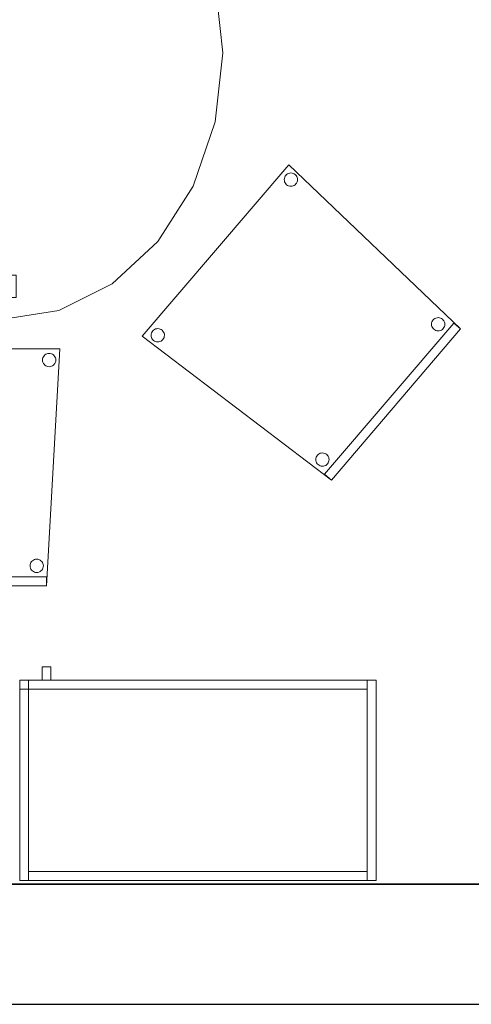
# Model space of a CAD drawing. Header units: metres. Extents: x 397.7 to 427.5, y 12.7 to 28.4.
# Tile 20 of 135: x 409.2 to 410.2, y 12.8 to 15.1. Entities that reach past the tile are written whole.
import ezdxf

# ---------------------------------------------------------------- set-up
doc = ezdxf.new("R2010")
doc.units = ezdxf.units.M
doc.layers.add('01_SUELOS', color=7, linetype='Continuous', lineweight=25, true_color=0x007f00)
for name, color, linetype, lineweight in [('02_MOBILIARIO', 7, 'Continuous', 18), ('A-DETL-____-MBND', 7, 'Continuous', 18), ('A-WALL-____-MCUT', 7, 'Continuous', 25), ('A-WALL-____-OTLN', 7, 'Continuous', 25), ('Mobiliario', 7, 'Continuous', 18)]:
    doc.layers.add(name, color=color, linetype=linetype, lineweight=lineweight)

# ---------------------------------------------------------------- blocks, each defined once
blk = doc.blocks.new('Family - Taula 200X120_P3-156305-06_PCI_P3')
at = {"layer": 'A-DETL-____-MBND', "color": 253, "true_color": 0xaaaaaa}
for p, q in [((0.368, 1.1795), (0.4965, 1.1999)), ((0.4965, 1.1999), (0.368, 1.1795)), ((0.4965, 1.1999), (1.4896, 1.1999)), ((1.4896, 1.1999), (0.4965, 1.1999)), ((1.4896, 1.1999), (1.6181, 1.1795)), ((1.6181, 1.1795), (1.4896, 1.1999)), ((0.2483, 1.1195), (0.368, 1.1795)), ((0.368, 1.1795), (0.2483, 1.1195)), ((1.6181, 1.1795), (1.7378, 1.1195)), ((1.7378, 1.1195), (1.6181, 1.1795)), ((0.4551, 1.0978), (0.4551, 1.1478)), ((0.4551, 1.1478), (0.4965, 1.1478)), ((0.4965, 1.1478), (0.4551, 1.1478)), ((0.4551, 1.1478), (0.4551, 1.0978)), ((0.4965, 1.1478), (0.4965, 1.0978)), ((0.4965, 1.0978), (0.4965, 1.1478)), ((1.4813, 1.0978), (1.4813, 1.1478)), ((1.4813, 1.1478), (1.5227, 1.1478)), ((1.5227, 1.1478), (1.4813, 1.1478)), ((1.4813, 1.1478), (1.4813, 1.0978)), ((1.5227, 1.1478), (1.5227, 1.0978)), ((1.5227, 1.0978), (1.5227, 1.1478)), ((0.1454, 1.0242), (0.2483, 1.1195)), ((0.2483, 1.1195), (0.1454, 1.0242)), ((1.7378, 1.1195), (1.8407, 1.0242)), ((1.8407, 1.0242), (1.7378, 1.1195)), ((0.4965, 1.0978), (0.4551, 1.0978)), ((0.4551, 1.0978), (0.4965, 1.0978)), ((1.5227, 1.0978), (1.4813, 1.0978)), ((1.4813, 1.0978), (1.5227, 1.0978)), ((0.0665, 0.8999), (0.1454, 1.0242)), ((0.1454, 1.0242), (0.0665, 0.8999)), ((1.8407, 1.0242), (1.9196, 0.8999)), ((1.9196, 0.8999), (1.8407, 1.0242)), ((0.0169, 0.7552), (0.0665, 0.8999)), ((0.0665, 0.8999), (0.0169, 0.7552)), ((1.9196, 0.8999), (1.9692, 0.7552)), ((1.9692, 0.7552), (1.9196, 0.8999)), ((0, 0.5999), (0.0169, 0.7552)), ((0.0169, 0.7552), (0, 0.5999)), ((1.9692, 0.7552), (1.9861, 0.5999)), ((1.9861, 0.5999), (1.9692, 0.7552)), ((0.0169, 0.4447), (0, 0.5999)), ((0, 0.5999), (0.0169, 0.4447)), ((1.9861, 0.5999), (1.9692, 0.4447)), ((1.9692, 0.4447), (1.9861, 0.5999)), ((0.0665, 0.3), (0.0169, 0.4447)), ((0.0169, 0.4447), (0.0665, 0.3)), ((1.9692, 0.4447), (1.9196, 0.3)), ((1.9196, 0.3), (1.9692, 0.4447)), ((0.1454, 0.1757), (0.0665, 0.3)), ((0.0665, 0.3), (0.1454, 0.1757)), ((1.9196, 0.3), (1.8407, 0.1757)), ((1.8407, 0.1757), (1.9196, 0.3)), ((0.2483, 0.0804), (0.1454, 0.1757)), ((0.1454, 0.1757), (0.2483, 0.0804)), ((1.8407, 0.1757), (1.7378, 0.0804)), ((1.7378, 0.0804), (1.8407, 0.1757)), ((0.4551, 0.05), (0.4551, 0.1)), ((0.4551, 0.1), (0.4965, 0.1)), ((0.4965, 0.1), (0.4551, 0.1)), ((0.4551, 0.1), (0.4551, 0.05)), ((0.4965, 0.1), (0.4965, 0.05)), ((0.4965, 0.05), (0.4965, 0.1)), ((1.4813, 0.05), (1.4813, 0.1)), ((1.4813, 0.1), (1.5227, 0.1)), ((1.5227, 0.1), (1.4813, 0.1)), ((1.4813, 0.1), (1.4813, 0.05)), ((1.5227, 0.1), (1.5227, 0.05)), ((1.5227, 0.05), (1.5227, 0.1)), ((0.368, 0.0204), (0.2483, 0.0804)), ((0.2483, 0.0804), (0.368, 0.0204)), ((1.7378, 0.0804), (1.6181, 0.0204)), ((1.6181, 0.0204), (1.7378, 0.0804)), ((0.4965, 0.05), (0.4551, 0.05)), ((0.4551, 0.05), (0.4965, 0.05)), ((1.5227, 0.05), (1.4813, 0.05)), ((1.4813, 0.05), (1.5227, 0.05)), ((0.4965, 0), (0.368, 0.0204)), ((0.368, 0.0204), (0.4965, 0)), ((1.4896, 0), (0.4965, 0)), ((0.4965, 0), (1.4896, 0)), ((1.6181, 0.0204), (1.4896, 0)), ((1.4896, 0), (1.6181, 0.0204))]:
    blk.add_line(p, q, dxfattribs=at)
blk = doc.blocks.new('Family - Paviment P3-156431-06_PCI_P3')
at = {"layer": '01_SUELOS', "color": 9, "true_color": 0xaad4aa}
for p, q in [((0, 0), (25.4182, 0)), ((25.4182, 0), (0, 0))]:
    blk.add_line(p, q, dxfattribs=at)
blk = doc.blocks.new('Family - Cadira confident_P3-156468-06_PCI_P3')
at = {"layer": 'A-DETL-____-MBND', "color": 253, "true_color": 0xaaaaaa}
for p, q in [((0, 0.3232), (0.329, 0.7083)), ((0.329, 0.7083), (0, 0.3232)), ((0.329, 0.7083), (0.7145, 0.3395)), ((0.7145, 0.3395), (0.329, 0.7083)), ((0.3223, 0.6847), (0.3241, 0.6866)), ((0.3241, 0.6866), (0.3223, 0.6847)), ((0.3241, 0.6866), (0.3263, 0.688)), ((0.3263, 0.688), (0.3241, 0.6866)), ((0.3263, 0.688), (0.3287, 0.6891)), ((0.3287, 0.6891), (0.3263, 0.688)), ((0.3287, 0.6891), (0.3312, 0.6898)), ((0.3312, 0.6898), (0.3287, 0.6891)), ((0.3312, 0.6898), (0.3338, 0.69)), ((0.3338, 0.69), (0.3312, 0.6898)), ((0.3338, 0.69), (0.3364, 0.6897)), ((0.3364, 0.6897), (0.3338, 0.69)), ((0.3364, 0.6897), (0.3389, 0.689)), ((0.3389, 0.689), (0.3364, 0.6897)), ((0.3389, 0.689), (0.3412, 0.6879)), ((0.3412, 0.6879), (0.3389, 0.689)), ((0.3412, 0.6879), (0.3434, 0.6864)), ((0.3434, 0.6864), (0.3412, 0.6879)), ((0.3434, 0.6864), (0.3452, 0.6845)), ((0.3452, 0.6845), (0.3434, 0.6864)), ((0.3187, 0.6752), (0.319, 0.6778)), ((0.319, 0.6778), (0.3187, 0.6752)), ((0.3189, 0.6726), (0.3187, 0.6752)), ((0.3187, 0.6752), (0.3189, 0.6726)), ((0.3196, 0.67), (0.3189, 0.6726)), ((0.3189, 0.6726), (0.3196, 0.67)), ((0.319, 0.6778), (0.3197, 0.6803)), ((0.3197, 0.6803), (0.319, 0.6778)), ((0.3206, 0.6677), (0.3196, 0.67)), ((0.3196, 0.67), (0.3206, 0.6677)), ((0.3197, 0.6803), (0.3208, 0.6826)), ((0.3208, 0.6826), (0.3197, 0.6803)), ((0.3221, 0.6655), (0.3206, 0.6677)), ((0.3206, 0.6677), (0.3221, 0.6655)), ((0.3208, 0.6826), (0.3223, 0.6847)), ((0.3223, 0.6847), (0.3208, 0.6826)), ((0.3239, 0.6637), (0.3221, 0.6655)), ((0.3221, 0.6655), (0.3239, 0.6637)), ((0.345, 0.6653), (0.3431, 0.6635)), ((0.3431, 0.6635), (0.345, 0.6653)), ((0.3465, 0.6674), (0.345, 0.6653)), ((0.345, 0.6653), (0.3465, 0.6674)), ((0.3452, 0.6845), (0.3466, 0.6824)), ((0.3466, 0.6824), (0.3452, 0.6845)), ((0.3476, 0.6698), (0.3465, 0.6674)), ((0.3465, 0.6674), (0.3476, 0.6698)), ((0.3466, 0.6824), (0.3477, 0.68)), ((0.3477, 0.68), (0.3466, 0.6824)), ((0.3483, 0.6723), (0.3476, 0.6698)), ((0.3476, 0.6698), (0.3483, 0.6723)), ((0.3477, 0.68), (0.3484, 0.6775)), ((0.3484, 0.6775), (0.3477, 0.68)), ((0.3486, 0.6749), (0.3483, 0.6723)), ((0.3483, 0.6723), (0.3486, 0.6749)), ((0.3484, 0.6775), (0.3486, 0.6749)), ((0.3486, 0.6749), (0.3484, 0.6775)), ((0.326, 0.6622), (0.3239, 0.6637)), ((0.3239, 0.6637), (0.326, 0.6622)), ((0.3284, 0.661), (0.326, 0.6622)), ((0.326, 0.6622), (0.3284, 0.661)), ((0.3309, 0.6603), (0.3284, 0.661)), ((0.3284, 0.661), (0.3309, 0.6603)), ((0.3335, 0.6601), (0.3309, 0.6603)), ((0.3309, 0.6603), (0.3335, 0.6601)), ((0.3361, 0.6603), (0.3335, 0.6601)), ((0.3335, 0.6601), (0.3361, 0.6603)), ((0.3386, 0.6609), (0.3361, 0.6603)), ((0.3361, 0.6603), (0.3386, 0.6609)), ((0.341, 0.662), (0.3386, 0.6609)), ((0.3386, 0.6609), (0.341, 0.662)), ((0.3431, 0.6635), (0.341, 0.662)), ((0.341, 0.662), (0.3431, 0.6635)), ((0.6495, 0.3528), (0.6502, 0.3553)), ((0.6502, 0.3553), (0.6495, 0.3528)), ((0.6502, 0.3553), (0.6513, 0.3576)), ((0.6513, 0.3576), (0.6502, 0.3553)), ((0.6513, 0.3576), (0.6528, 0.3597)), ((0.6528, 0.3597), (0.6513, 0.3576)), ((0.6528, 0.3597), (0.6547, 0.3616)), ((0.6547, 0.3616), (0.6528, 0.3597)), ((0.6547, 0.3616), (0.6568, 0.363)), ((0.6568, 0.363), (0.6547, 0.3616)), ((0.6568, 0.363), (0.6592, 0.3641)), ((0.6592, 0.3641), (0.6568, 0.363)), ((0.6592, 0.3641), (0.6617, 0.3648)), ((0.6617, 0.3648), (0.6592, 0.3641)), ((0.6617, 0.3648), (0.6643, 0.365)), ((0.6643, 0.365), (0.6617, 0.3648)), ((0.6643, 0.365), (0.6669, 0.3647)), ((0.6669, 0.3647), (0.6643, 0.365)), ((0.6669, 0.3647), (0.6694, 0.364)), ((0.6694, 0.364), (0.6669, 0.3647)), ((0.6694, 0.364), (0.6718, 0.3629)), ((0.6718, 0.3629), (0.6694, 0.364)), ((0.6718, 0.3629), (0.6739, 0.3614)), ((0.6739, 0.3614), (0.6718, 0.3629)), ((0.6739, 0.3614), (0.6757, 0.3595)), ((0.6757, 0.3595), (0.6739, 0.3614)), ((0.6757, 0.3595), (0.6772, 0.3574)), ((0.6772, 0.3574), (0.6757, 0.3595)), ((0.6772, 0.3574), (0.6783, 0.355)), ((0.6783, 0.355), (0.6772, 0.3574)), ((0.6783, 0.355), (0.6789, 0.3525)), ((0.6789, 0.3525), (0.6783, 0.355)), ((0.0208, 0.3305), (0.022, 0.3329)), ((0.022, 0.3329), (0.0208, 0.3305)), ((0.022, 0.3329), (0.0235, 0.335)), ((0.0235, 0.335), (0.022, 0.3329)), ((0.0235, 0.335), (0.0253, 0.3368)), ((0.0253, 0.3368), (0.0235, 0.335)), ((0.0253, 0.3368), (0.0275, 0.3383)), ((0.0275, 0.3383), (0.0253, 0.3368)), ((0.0275, 0.3383), (0.0298, 0.3394)), ((0.0298, 0.3394), (0.0275, 0.3383)), ((0.0298, 0.3394), (0.0324, 0.34)), ((0.0324, 0.34), (0.0298, 0.3394)), ((0.0324, 0.34), (0.035, 0.3402)), ((0.035, 0.3402), (0.0324, 0.34)), ((0.035, 0.3402), (0.0376, 0.34)), ((0.0376, 0.34), (0.035, 0.3402)), ((0.0376, 0.34), (0.0401, 0.3393)), ((0.0401, 0.3393), (0.0376, 0.34)), ((0.0401, 0.3393), (0.0424, 0.3382)), ((0.0424, 0.3382), (0.0401, 0.3393)), ((0.0424, 0.3382), (0.0445, 0.3366)), ((0.0445, 0.3366), (0.0424, 0.3382)), ((0.0445, 0.3366), (0.0464, 0.3348)), ((0.0464, 0.3348), (0.0445, 0.3366)), ((0.0464, 0.3348), (0.0478, 0.3326)), ((0.0478, 0.3326), (0.0464, 0.3348)), ((0.0478, 0.3326), (0.0489, 0.3303)), ((0.0489, 0.3303), (0.0478, 0.3326)), ((0.4092, 0.013), (0.6993, 0.3525)), ((0.6993, 0.3525), (0.4092, 0.013)), ((0.7145, 0.3395), (0.4244, 0)), ((0.4244, 0), (0.7145, 0.3395)), ((0.7145, 0.3395), (0.4244, 0)), ((0.4244, 0), (0.7145, 0.3395)), ((0.6492, 0.3502), (0.6495, 0.3528)), ((0.6495, 0.3528), (0.6492, 0.3502)), ((0.6494, 0.3476), (0.6492, 0.3502)), ((0.6492, 0.3502), (0.6494, 0.3476)), ((0.6501, 0.3451), (0.6494, 0.3476)), ((0.6494, 0.3476), (0.6501, 0.3451)), ((0.6512, 0.3427), (0.6501, 0.3451)), ((0.6501, 0.3451), (0.6512, 0.3427)), ((0.6526, 0.3405), (0.6512, 0.3427)), ((0.6512, 0.3427), (0.6526, 0.3405)), ((0.6545, 0.3387), (0.6526, 0.3405)), ((0.6526, 0.3405), (0.6545, 0.3387)), ((0.6566, 0.3372), (0.6545, 0.3387)), ((0.6545, 0.3387), (0.6566, 0.3372)), ((0.6589, 0.336), (0.6566, 0.3372)), ((0.6566, 0.3372), (0.6589, 0.336)), ((0.6614, 0.3353), (0.6589, 0.336)), ((0.6589, 0.336), (0.6614, 0.3353)), ((0.664, 0.3351), (0.6614, 0.3353)), ((0.6614, 0.3353), (0.664, 0.3351)), ((0.6666, 0.3353), (0.664, 0.3351)), ((0.664, 0.3351), (0.6666, 0.3353)), ((0.6691, 0.3359), (0.6666, 0.3353)), ((0.6666, 0.3353), (0.6691, 0.3359)), ((0.6715, 0.337), (0.6691, 0.3359)), ((0.6691, 0.3359), (0.6715, 0.337)), ((0.6737, 0.3385), (0.6715, 0.337)), ((0.6715, 0.337), (0.6737, 0.3385)), ((0.6755, 0.3403), (0.6737, 0.3385)), ((0.6737, 0.3385), (0.6755, 0.3403)), ((0.677, 0.3424), (0.6755, 0.3403)), ((0.6755, 0.3403), (0.677, 0.3424)), ((0.6782, 0.3448), (0.677, 0.3424)), ((0.677, 0.3424), (0.6782, 0.3448)), ((0.6789, 0.3473), (0.6782, 0.3448)), ((0.6782, 0.3448), (0.6789, 0.3473)), ((0.6789, 0.3525), (0.6791, 0.3499)), ((0.6791, 0.3499), (0.6789, 0.3525)), ((0.6791, 0.3499), (0.6789, 0.3473)), ((0.6789, 0.3473), (0.6791, 0.3499)), ((0.6993, 0.3525), (0.7145, 0.3395)), ((0.7145, 0.3395), (0.6993, 0.3525)), ((0.4244, 0), (0, 0.3232)), ((0, 0.3232), (0.4244, 0)), ((0.0199, 0.3254), (0.0201, 0.328)), ((0.0201, 0.328), (0.0199, 0.3254)), ((0.0201, 0.3228), (0.0199, 0.3254)), ((0.0199, 0.3254), (0.0201, 0.3228)), ((0.0201, 0.328), (0.0208, 0.3305)), ((0.0208, 0.3305), (0.0201, 0.328)), ((0.0207, 0.3203), (0.0201, 0.3228)), ((0.0201, 0.3228), (0.0207, 0.3203)), ((0.0218, 0.318), (0.0207, 0.3203)), ((0.0207, 0.3203), (0.0218, 0.318)), ((0.0233, 0.3158), (0.0218, 0.318)), ((0.0218, 0.318), (0.0233, 0.3158)), ((0.0251, 0.3139), (0.0233, 0.3158)), ((0.0233, 0.3158), (0.0251, 0.3139)), ((0.0272, 0.3124), (0.0251, 0.3139)), ((0.0251, 0.3139), (0.0272, 0.3124)), ((0.0296, 0.3113), (0.0272, 0.3124)), ((0.0272, 0.3124), (0.0296, 0.3113)), ((0.0321, 0.3106), (0.0296, 0.3113)), ((0.0296, 0.3113), (0.0321, 0.3106)), ((0.0347, 0.3104), (0.0321, 0.3106)), ((0.0321, 0.3106), (0.0347, 0.3104)), ((0.0373, 0.3106), (0.0347, 0.3104)), ((0.0347, 0.3104), (0.0373, 0.3106)), ((0.0398, 0.3112), (0.0373, 0.3106)), ((0.0373, 0.3106), (0.0398, 0.3112)), ((0.0422, 0.3123), (0.0398, 0.3112)), ((0.0398, 0.3112), (0.0422, 0.3123)), ((0.0443, 0.3138), (0.0422, 0.3123)), ((0.0422, 0.3123), (0.0443, 0.3138)), ((0.0462, 0.3156), (0.0443, 0.3138)), ((0.0443, 0.3138), (0.0462, 0.3156)), ((0.0477, 0.3177), (0.0462, 0.3156)), ((0.0462, 0.3156), (0.0477, 0.3177)), ((0.0488, 0.3201), (0.0477, 0.3177)), ((0.0477, 0.3177), (0.0488, 0.3201)), ((0.0495, 0.3226), (0.0488, 0.3201)), ((0.0488, 0.3201), (0.0495, 0.3226)), ((0.0489, 0.3303), (0.0496, 0.3278)), ((0.0496, 0.3278), (0.0489, 0.3303)), ((0.0498, 0.3252), (0.0495, 0.3226)), ((0.0495, 0.3226), (0.0498, 0.3252)), ((0.0496, 0.3278), (0.0498, 0.3252)), ((0.0498, 0.3252), (0.0496, 0.3278)), ((0.3894, 0.0461), (0.3896, 0.0487)), ((0.3896, 0.0487), (0.3894, 0.0461)), ((0.3896, 0.0435), (0.3894, 0.0461)), ((0.3894, 0.0461), (0.3896, 0.0435)), ((0.3896, 0.0487), (0.3903, 0.0512)), ((0.3903, 0.0512), (0.3896, 0.0487)), ((0.3903, 0.0512), (0.3915, 0.0535)), ((0.3915, 0.0535), (0.3903, 0.0512)), ((0.3915, 0.0535), (0.393, 0.0556)), ((0.393, 0.0556), (0.3915, 0.0535)), ((0.393, 0.0556), (0.3948, 0.0575)), ((0.3948, 0.0575), (0.393, 0.0556)), ((0.3948, 0.0575), (0.397, 0.0589)), ((0.397, 0.0589), (0.3948, 0.0575)), ((0.397, 0.0589), (0.3993, 0.06)), ((0.3993, 0.06), (0.397, 0.0589)), ((0.3993, 0.06), (0.4019, 0.0607)), ((0.4019, 0.0607), (0.3993, 0.06)), ((0.4019, 0.0607), (0.4045, 0.0609)), ((0.4045, 0.0609), (0.4019, 0.0607)), ((0.4045, 0.0609), (0.4071, 0.0606)), ((0.4071, 0.0606), (0.4045, 0.0609)), ((0.4071, 0.0606), (0.4096, 0.0599)), ((0.4096, 0.0599), (0.4071, 0.0606)), ((0.4096, 0.0599), (0.4119, 0.0588)), ((0.4119, 0.0588), (0.4096, 0.0599)), ((0.4119, 0.0588), (0.414, 0.0573)), ((0.414, 0.0573), (0.4119, 0.0588)), ((0.414, 0.0573), (0.4159, 0.0554)), ((0.4159, 0.0554), (0.414, 0.0573)), ((0.4159, 0.0554), (0.4173, 0.0533)), ((0.4173, 0.0533), (0.4159, 0.0554)), ((0.4173, 0.0533), (0.4184, 0.0509)), ((0.4184, 0.0509), (0.4173, 0.0533)), ((0.4184, 0.0509), (0.4191, 0.0484)), ((0.4191, 0.0484), (0.4184, 0.0509)), ((0.4193, 0.0458), (0.419, 0.0432)), ((0.419, 0.0432), (0.4193, 0.0458)), ((0.4191, 0.0484), (0.4193, 0.0458)), ((0.4193, 0.0458), (0.4191, 0.0484)), ((0.3902, 0.0409), (0.3896, 0.0435)), ((0.3896, 0.0435), (0.3902, 0.0409)), ((0.3913, 0.0386), (0.3902, 0.0409)), ((0.3902, 0.0409), (0.3913, 0.0386)), ((0.3928, 0.0364), (0.3913, 0.0386)), ((0.3913, 0.0386), (0.3928, 0.0364)), ((0.3946, 0.0346), (0.3928, 0.0364)), ((0.3928, 0.0364), (0.3946, 0.0346)), ((0.3967, 0.0331), (0.3946, 0.0346)), ((0.3946, 0.0346), (0.3967, 0.0331)), ((0.3991, 0.0319), (0.3967, 0.0331)), ((0.3967, 0.0331), (0.3991, 0.0319)), ((0.4016, 0.0312), (0.3991, 0.0319)), ((0.3991, 0.0319), (0.4016, 0.0312)), ((0.4042, 0.031), (0.4016, 0.0312)), ((0.4016, 0.0312), (0.4042, 0.031)), ((0.4068, 0.0312), (0.4042, 0.031)), ((0.4042, 0.031), (0.4068, 0.0312)), ((0.4093, 0.0318), (0.4068, 0.0312)), ((0.4068, 0.0312), (0.4093, 0.0318)), ((0.4117, 0.0329), (0.4093, 0.0318)), ((0.4093, 0.0318), (0.4117, 0.0329)), ((0.4138, 0.0344), (0.4117, 0.0329)), ((0.4117, 0.0329), (0.4138, 0.0344)), ((0.4157, 0.0362), (0.4138, 0.0344)), ((0.4138, 0.0344), (0.4157, 0.0362)), ((0.4172, 0.0383), (0.4157, 0.0362)), ((0.4157, 0.0362), (0.4172, 0.0383)), ((0.4183, 0.0407), (0.4172, 0.0383)), ((0.4172, 0.0383), (0.4183, 0.0407)), ((0.419, 0.0432), (0.4183, 0.0407)), ((0.4183, 0.0407), (0.419, 0.0432)), ((0.4244, 0), (0.4092, 0.013)), ((0.4092, 0.013), (0.4244, 0))]:
    blk.add_line(p, q, dxfattribs=at)
blk = doc.blocks.new('Family - Cadira confident_P3-156472-06_PCI_P3')
at = {"layer": 'A-DETL-____-MBND', "color": 253, "true_color": 0xaaaaaa}
for p, q in [((0.0297, 0.0003), (0, 0.5329)), ((0, 0.5329), (0.5065, 0.5326)), ((0.5065, 0.5326), (0, 0.5329)), ((0, 0.5329), (0.0297, 0.0003)), ((0.5065, 0.5326), (0.4762, 0)), ((0.4762, 0), (0.5065, 0.5326)), ((0.0073, 0.5078), (0.0076, 0.5104)), ((0.0076, 0.5104), (0.0073, 0.5078)), ((0.0076, 0.5104), (0.0082, 0.5129)), ((0.0082, 0.5129), (0.0076, 0.5104)), ((0.0082, 0.5129), (0.0093, 0.5152)), ((0.0093, 0.5152), (0.0082, 0.5129)), ((0.0093, 0.5152), (0.0108, 0.5174)), ((0.0108, 0.5174), (0.0093, 0.5152)), ((0.0108, 0.5174), (0.0127, 0.5192)), ((0.0127, 0.5192), (0.0108, 0.5174)), ((0.0127, 0.5192), (0.0148, 0.5207)), ((0.0148, 0.5207), (0.0127, 0.5192)), ((0.0148, 0.5207), (0.0172, 0.5218)), ((0.0172, 0.5218), (0.0148, 0.5207)), ((0.0172, 0.5218), (0.0197, 0.5225)), ((0.0197, 0.5225), (0.0172, 0.5218)), ((0.0197, 0.5225), (0.0223, 0.5227)), ((0.0223, 0.5227), (0.0197, 0.5225)), ((0.0223, 0.5227), (0.0249, 0.5225)), ((0.0249, 0.5225), (0.0223, 0.5227)), ((0.0249, 0.5225), (0.0274, 0.5218)), ((0.0274, 0.5218), (0.0249, 0.5225)), ((0.0274, 0.5218), (0.0297, 0.5207)), ((0.0297, 0.5207), (0.0274, 0.5218)), ((0.0297, 0.5207), (0.0319, 0.5192)), ((0.0319, 0.5192), (0.0297, 0.5207)), ((0.0319, 0.5192), (0.0337, 0.5174)), ((0.0337, 0.5174), (0.0319, 0.5192)), ((0.0337, 0.5174), (0.0352, 0.5152)), ((0.0352, 0.5152), (0.0337, 0.5174)), ((0.0352, 0.5152), (0.0363, 0.5129)), ((0.0363, 0.5129), (0.0352, 0.5152)), ((0.0363, 0.5129), (0.037, 0.5104)), ((0.037, 0.5104), (0.0363, 0.5129)), ((0.037, 0.5104), (0.0372, 0.5078)), ((0.0372, 0.5078), (0.037, 0.5104)), ((0.4673, 0.5075), (0.4676, 0.5101)), ((0.4676, 0.5101), (0.4673, 0.5075)), ((0.4676, 0.5101), (0.4682, 0.5126)), ((0.4682, 0.5126), (0.4676, 0.5101)), ((0.4682, 0.5126), (0.4693, 0.515)), ((0.4693, 0.515), (0.4682, 0.5126)), ((0.4693, 0.515), (0.4708, 0.5171)), ((0.4708, 0.5171), (0.4693, 0.515)), ((0.4708, 0.5171), (0.4727, 0.519)), ((0.4727, 0.519), (0.4708, 0.5171)), ((0.4727, 0.519), (0.4748, 0.5204)), ((0.4748, 0.5204), (0.4727, 0.519)), ((0.4748, 0.5204), (0.4772, 0.5215)), ((0.4772, 0.5215), (0.4748, 0.5204)), ((0.4772, 0.5215), (0.4797, 0.5222)), ((0.4797, 0.5222), (0.4772, 0.5215)), ((0.4797, 0.5222), (0.4823, 0.5224)), ((0.4823, 0.5224), (0.4797, 0.5222)), ((0.4823, 0.5224), (0.4849, 0.5222)), ((0.4849, 0.5222), (0.4823, 0.5224)), ((0.4849, 0.5222), (0.4874, 0.5215)), ((0.4874, 0.5215), (0.4849, 0.5222)), ((0.4874, 0.5215), (0.4897, 0.5204)), ((0.4897, 0.5204), (0.4874, 0.5215)), ((0.4897, 0.5204), (0.4919, 0.519)), ((0.4919, 0.519), (0.4897, 0.5204)), ((0.4919, 0.519), (0.4937, 0.5171)), ((0.4937, 0.5171), (0.4919, 0.519)), ((0.4937, 0.5171), (0.4952, 0.515)), ((0.4952, 0.515), (0.4937, 0.5171)), ((0.4952, 0.515), (0.4963, 0.5126)), ((0.4963, 0.5126), (0.4952, 0.515)), ((0.4963, 0.5126), (0.497, 0.5101)), ((0.497, 0.5101), (0.4963, 0.5126)), ((0.497, 0.5101), (0.4972, 0.5075)), ((0.4972, 0.5075), (0.497, 0.5101)), ((0.0076, 0.5052), (0.0073, 0.5078)), ((0.0073, 0.5078), (0.0076, 0.5052)), ((0.0082, 0.5027), (0.0076, 0.5052)), ((0.0076, 0.5052), (0.0082, 0.5027)), ((0.0093, 0.5003), (0.0082, 0.5027)), ((0.0082, 0.5027), (0.0093, 0.5003)), ((0.0108, 0.4982), (0.0093, 0.5003)), ((0.0093, 0.5003), (0.0108, 0.4982)), ((0.0127, 0.4963), (0.0108, 0.4982)), ((0.0108, 0.4982), (0.0127, 0.4963)), ((0.0148, 0.4948), (0.0127, 0.4963)), ((0.0127, 0.4963), (0.0148, 0.4948)), ((0.0172, 0.4937), (0.0148, 0.4948)), ((0.0148, 0.4948), (0.0172, 0.4937)), ((0.0197, 0.4931), (0.0172, 0.4937)), ((0.0172, 0.4937), (0.0197, 0.4931)), ((0.0223, 0.4928), (0.0197, 0.4931)), ((0.0197, 0.4931), (0.0223, 0.4928)), ((0.0249, 0.4931), (0.0223, 0.4928)), ((0.0223, 0.4928), (0.0249, 0.4931)), ((0.0274, 0.4937), (0.0249, 0.4931)), ((0.0249, 0.4931), (0.0274, 0.4937)), ((0.0297, 0.4948), (0.0274, 0.4937)), ((0.0274, 0.4937), (0.0297, 0.4948)), ((0.0319, 0.4963), (0.0297, 0.4948)), ((0.0297, 0.4948), (0.0319, 0.4963)), ((0.0337, 0.4982), (0.0319, 0.4963)), ((0.0319, 0.4963), (0.0337, 0.4982)), ((0.0352, 0.5003), (0.0337, 0.4982)), ((0.0337, 0.4982), (0.0352, 0.5003)), ((0.0363, 0.5027), (0.0352, 0.5003)), ((0.0352, 0.5003), (0.0363, 0.5027)), ((0.037, 0.5052), (0.0363, 0.5027)), ((0.0363, 0.5027), (0.037, 0.5052)), ((0.0372, 0.5078), (0.037, 0.5052)), ((0.037, 0.5052), (0.0372, 0.5078)), ((0.4676, 0.5049), (0.4673, 0.5075)), ((0.4673, 0.5075), (0.4676, 0.5049)), ((0.4682, 0.5024), (0.4676, 0.5049)), ((0.4676, 0.5049), (0.4682, 0.5024)), ((0.4693, 0.5), (0.4682, 0.5024)), ((0.4682, 0.5024), (0.4693, 0.5)), ((0.4708, 0.4979), (0.4693, 0.5)), ((0.4693, 0.5), (0.4708, 0.4979)), ((0.4727, 0.4961), (0.4708, 0.4979)), ((0.4708, 0.4979), (0.4727, 0.4961)), ((0.4748, 0.4946), (0.4727, 0.4961)), ((0.4727, 0.4961), (0.4748, 0.4946)), ((0.4772, 0.4935), (0.4748, 0.4946)), ((0.4748, 0.4946), (0.4772, 0.4935)), ((0.4797, 0.4928), (0.4772, 0.4935)), ((0.4772, 0.4935), (0.4797, 0.4928)), ((0.4823, 0.4926), (0.4797, 0.4928)), ((0.4797, 0.4928), (0.4823, 0.4926)), ((0.4849, 0.4928), (0.4823, 0.4926)), ((0.4823, 0.4926), (0.4849, 0.4928)), ((0.4874, 0.4935), (0.4849, 0.4928)), ((0.4849, 0.4928), (0.4874, 0.4935)), ((0.4897, 0.4946), (0.4874, 0.4935)), ((0.4874, 0.4935), (0.4897, 0.4946)), ((0.4919, 0.4961), (0.4897, 0.4946)), ((0.4897, 0.4946), (0.4919, 0.4961)), ((0.4937, 0.4979), (0.4919, 0.4961)), ((0.4919, 0.4961), (0.4937, 0.4979)), ((0.4952, 0.5), (0.4937, 0.4979)), ((0.4937, 0.4979), (0.4952, 0.5)), ((0.4963, 0.5024), (0.4952, 0.5)), ((0.4952, 0.5), (0.4963, 0.5024)), ((0.497, 0.5049), (0.4963, 0.5024)), ((0.4963, 0.5024), (0.497, 0.5049)), ((0.4972, 0.5075), (0.497, 0.5049)), ((0.497, 0.5049), (0.4972, 0.5075)), ((0.0394, 0.0454), (0.0397, 0.0479)), ((0.0397, 0.0479), (0.0394, 0.0454)), ((0.0397, 0.0428), (0.0394, 0.0454)), ((0.0394, 0.0454), (0.0397, 0.0428)), ((0.0397, 0.0479), (0.0403, 0.0505)), ((0.0403, 0.0505), (0.0397, 0.0479)), ((0.0403, 0.0505), (0.0414, 0.0528)), ((0.0414, 0.0528), (0.0403, 0.0505)), ((0.0414, 0.0528), (0.0429, 0.055)), ((0.0429, 0.055), (0.0414, 0.0528)), ((0.0429, 0.055), (0.0448, 0.0568)), ((0.0448, 0.0568), (0.0429, 0.055)), ((0.0448, 0.0568), (0.0469, 0.0583)), ((0.0469, 0.0583), (0.0448, 0.0568)), ((0.0469, 0.0583), (0.0493, 0.0594)), ((0.0493, 0.0594), (0.0469, 0.0583)), ((0.0493, 0.0594), (0.0518, 0.0601)), ((0.0518, 0.0601), (0.0493, 0.0594)), ((0.0518, 0.0601), (0.0544, 0.0603)), ((0.0544, 0.0603), (0.0518, 0.0601)), ((0.0544, 0.0603), (0.057, 0.0601)), ((0.057, 0.0601), (0.0544, 0.0603)), ((0.057, 0.0601), (0.0595, 0.0594)), ((0.0595, 0.0594), (0.057, 0.0601)), ((0.0595, 0.0594), (0.0618, 0.0583)), ((0.0618, 0.0583), (0.0595, 0.0594)), ((0.0618, 0.0583), (0.064, 0.0568)), ((0.064, 0.0568), (0.0618, 0.0583)), ((0.064, 0.0568), (0.0658, 0.055)), ((0.0658, 0.055), (0.064, 0.0568)), ((0.0658, 0.055), (0.0673, 0.0528)), ((0.0673, 0.0528), (0.0658, 0.055)), ((0.0673, 0.0528), (0.0684, 0.0505)), ((0.0684, 0.0505), (0.0673, 0.0528)), ((0.0684, 0.0505), (0.0691, 0.0479)), ((0.0691, 0.0479), (0.0684, 0.0505)), ((0.0691, 0.0479), (0.0693, 0.0454)), ((0.0693, 0.0454), (0.0691, 0.0479)), ((0.0693, 0.0454), (0.0691, 0.0428)), ((0.0691, 0.0428), (0.0693, 0.0454)), ((0.4394, 0.0451), (0.4397, 0.0477)), ((0.4397, 0.0477), (0.4394, 0.0451)), ((0.4397, 0.0425), (0.4394, 0.0451)), ((0.4394, 0.0451), (0.4397, 0.0425)), ((0.4397, 0.0477), (0.4403, 0.0502)), ((0.4403, 0.0502), (0.4397, 0.0477)), ((0.4403, 0.0502), (0.4414, 0.0526)), ((0.4414, 0.0526), (0.4403, 0.0502)), ((0.4414, 0.0526), (0.4429, 0.0547)), ((0.4429, 0.0547), (0.4414, 0.0526)), ((0.4429, 0.0547), (0.4448, 0.0566)), ((0.4448, 0.0566), (0.4429, 0.0547)), ((0.4448, 0.0566), (0.4469, 0.0581)), ((0.4469, 0.0581), (0.4448, 0.0566)), ((0.4469, 0.0581), (0.4493, 0.0592)), ((0.4493, 0.0592), (0.4469, 0.0581)), ((0.4493, 0.0592), (0.4518, 0.0598)), ((0.4518, 0.0598), (0.4493, 0.0592)), ((0.4518, 0.0598), (0.4544, 0.0601)), ((0.4544, 0.0601), (0.4518, 0.0598)), ((0.4544, 0.0601), (0.457, 0.0598)), ((0.457, 0.0598), (0.4544, 0.0601)), ((0.457, 0.0598), (0.4595, 0.0592)), ((0.4595, 0.0592), (0.457, 0.0598)), ((0.4595, 0.0592), (0.4618, 0.0581)), ((0.4618, 0.0581), (0.4595, 0.0592)), ((0.4618, 0.0581), (0.464, 0.0566)), ((0.464, 0.0566), (0.4618, 0.0581)), ((0.464, 0.0566), (0.4658, 0.0547)), ((0.4658, 0.0547), (0.464, 0.0566)), ((0.4658, 0.0547), (0.4673, 0.0526)), ((0.4673, 0.0526), (0.4658, 0.0547)), ((0.4673, 0.0526), (0.4684, 0.0502)), ((0.4684, 0.0502), (0.4673, 0.0526)), ((0.4684, 0.0502), (0.4691, 0.0477)), ((0.4691, 0.0477), (0.4684, 0.0502)), ((0.4691, 0.0477), (0.4693, 0.0451)), ((0.4693, 0.0451), (0.4691, 0.0477)), ((0.4693, 0.0451), (0.4691, 0.0425)), ((0.4691, 0.0425), (0.4693, 0.0451)), ((0.0403, 0.0402), (0.0397, 0.0428)), ((0.0397, 0.0428), (0.0403, 0.0402)), ((0.0414, 0.0379), (0.0403, 0.0402)), ((0.0403, 0.0402), (0.0414, 0.0379)), ((0.0429, 0.0357), (0.0414, 0.0379)), ((0.0414, 0.0379), (0.0429, 0.0357)), ((0.0448, 0.0339), (0.0429, 0.0357)), ((0.0429, 0.0357), (0.0448, 0.0339)), ((0.0469, 0.0324), (0.0448, 0.0339)), ((0.0448, 0.0339), (0.0469, 0.0324)), ((0.0493, 0.0313), (0.0469, 0.0324)), ((0.0469, 0.0324), (0.0493, 0.0313)), ((0.0518, 0.0306), (0.0493, 0.0313)), ((0.0493, 0.0313), (0.0518, 0.0306)), ((0.0544, 0.0304), (0.0518, 0.0306)), ((0.0518, 0.0306), (0.0544, 0.0304)), ((0.057, 0.0306), (0.0544, 0.0304)), ((0.0544, 0.0304), (0.057, 0.0306)), ((0.0595, 0.0313), (0.057, 0.0306)), ((0.057, 0.0306), (0.0595, 0.0313)), ((0.0618, 0.0324), (0.0595, 0.0313)), ((0.0595, 0.0313), (0.0618, 0.0324)), ((0.064, 0.0339), (0.0618, 0.0324)), ((0.0618, 0.0324), (0.064, 0.0339)), ((0.0658, 0.0357), (0.064, 0.0339)), ((0.064, 0.0339), (0.0658, 0.0357)), ((0.0673, 0.0379), (0.0658, 0.0357)), ((0.0658, 0.0357), (0.0673, 0.0379)), ((0.0684, 0.0402), (0.0673, 0.0379)), ((0.0673, 0.0379), (0.0684, 0.0402)), ((0.0691, 0.0428), (0.0684, 0.0402)), ((0.0684, 0.0402), (0.0691, 0.0428)), ((0.4403, 0.04), (0.4397, 0.0425)), ((0.4397, 0.0425), (0.4403, 0.04)), ((0.4414, 0.0376), (0.4403, 0.04)), ((0.4403, 0.04), (0.4414, 0.0376)), ((0.4429, 0.0355), (0.4414, 0.0376)), ((0.4414, 0.0376), (0.4429, 0.0355)), ((0.4448, 0.0337), (0.4429, 0.0355)), ((0.4429, 0.0355), (0.4448, 0.0337)), ((0.4469, 0.0322), (0.4448, 0.0337)), ((0.4448, 0.0337), (0.4469, 0.0322)), ((0.4493, 0.0311), (0.4469, 0.0322)), ((0.4469, 0.0322), (0.4493, 0.0311)), ((0.4518, 0.0304), (0.4493, 0.0311)), ((0.4493, 0.0311), (0.4518, 0.0304)), ((0.4544, 0.0302), (0.4518, 0.0304)), ((0.4518, 0.0304), (0.4544, 0.0302)), ((0.457, 0.0304), (0.4544, 0.0302)), ((0.4544, 0.0302), (0.457, 0.0304)), ((0.4595, 0.0311), (0.457, 0.0304)), ((0.457, 0.0304), (0.4595, 0.0311)), ((0.4618, 0.0322), (0.4595, 0.0311)), ((0.4595, 0.0311), (0.4618, 0.0322)), ((0.464, 0.0337), (0.4618, 0.0322)), ((0.4618, 0.0322), (0.464, 0.0337)), ((0.4658, 0.0355), (0.464, 0.0337)), ((0.464, 0.0337), (0.4658, 0.0355)), ((0.4673, 0.0376), (0.4658, 0.0355)), ((0.4658, 0.0355), (0.4673, 0.0376)), ((0.4684, 0.04), (0.4673, 0.0376)), ((0.4673, 0.0376), (0.4684, 0.04)), ((0.4691, 0.0425), (0.4684, 0.04)), ((0.4684, 0.04), (0.4691, 0.0425)), ((0.0297, 0.0003), (0.0297, 0.0203)), ((0.0297, 0.0203), (0.4762, 0.02)), ((0.4762, 0.02), (0.0297, 0.0203)), ((0.0297, 0.0203), (0.0297, 0.0003)), ((0.4762, 0), (0.0297, 0.0003)), ((0.0297, 0.0003), (0.4762, 0)), ((0.4762, 0), (0.0297, 0.0003)), ((0.0297, 0.0003), (0.4762, 0)), ((0.4762, 0.02), (0.4762, 0)), ((0.4762, 0), (0.4762, 0.02))]:
    blk.add_line(p, q, dxfattribs=at)
blk = doc.blocks.new('Family - Armai 80x45_P3-156492-06_PCI_P3')
at = {"layer": '02_MOBILIARIO', "color": 253, "true_color": 0xaaaaaa}
for p, q in [((0.05, 0.45), (0.05, 0.48)), ((0.05, 0.48), (0.07, 0.48)), ((0.05, 0.45), (0.05, 0.48)), ((0.07, 0.48), (0.05, 0.48)), ((0.07, 0.48), (0.07, 0.45)), ((0.07, 0.45), (0.07, 0.48)), ((0, 0.45), (0, 0.43)), ((0, 0.45), (0.02, 0.45)), ((0, 0.45), (0.8, 0.45)), ((0.8, 0.45), (0, 0.45)), ((0, 0), (0, 0.45)), ((0, 0.45), (0, 0)), ((0, 0.43), (0, 0.45)), ((0, 0.45), (0.78, 0.45)), ((0.02, 0.45), (0, 0.45)), ((0, 0), (0, 0.45)), ((0.02, 0.45), (0.02, 0.43)), ((0.02, 0.45), (0.02, 0)), ((0.07, 0.45), (0.05, 0.45)), ((0.05, 0.45), (0.07, 0.45)), ((0.8, 0.45), (0.78, 0.45)), ((0.78, 0), (0.78, 0.45)), ((0.78, 0.43), (0.78, 0.45)), ((0.8, 0.45), (0.8, 0)), ((0.8, 0), (0.8, 0.45)), ((0.8, 0.45), (0.8, 0)), ((0.02, 0.43), (0, 0.43)), ((0.78, 0.43), (0, 0.43)), ((0.8, 0), (0, 0)), ((0, 0), (0.8, 0)), ((0.02, 0), (0, 0)), ((0.02, 0), (0.02, 0.02)), ((0.02, 0.02), (0.78, 0.02)), ((0.78, 0), (0.02, 0)), ((0.78, 0), (0.78, 0.02)), ((0.8, 0), (0.78, 0))]:
    blk.add_line(p, q, dxfattribs=at)
at = {"layer": 'Mobiliario', "color": 253, "true_color": 0xaaaaaa}
for p, q in [((0, 0.45), (0, 0.43)), ((0.02, 0.45), (0, 0.45)), ((0.78, 0.45), (0, 0.45)), ((0, 0.45), (0, 0.43)), ((0.02, 0.45), (0, 0.45)), ((0, 0.45), (0, 0)), ((0.02, 0.43), (0.02, 0.45)), ((0.02, 0), (0.02, 0.45)), ((0.8, 0.45), (0.78, 0.45)), ((0.78, 0.45), (0.78, 0)), ((0.78, 0.43), (0.78, 0.45)), ((0.8, 0), (0.8, 0.45)), ((0, 0.43), (0.02, 0.43)), ((0, 0.43), (0.78, 0.43)), ((0, 0), (0.02, 0)), ((0.78, 0.02), (0.02, 0.02)), ((0.02, 0.02), (0.02, 0)), ((0.02, 0), (0.78, 0)), ((0.78, 0), (0.78, 0.02)), ((0.78, 0), (0.8, 0))]:
    blk.add_line(p, q, dxfattribs=at)
blk = doc.blocks.new('Family - Mur P3-156572-06_PCI_P3')
at = {"layer": 'A-WALL-____-MCUT', "color": 253, "true_color": 0xaaaaaa}
for p, q in [((25.4717, 0.27), (0.0535, 0.27)), ((0, 0), (25.4157, 0))]:
    blk.add_line(p, q, dxfattribs=at)
at = {"layer": 'A-WALL-____-OTLN', "color": 253, "true_color": 0xaaaaaa}
for p, q in [((25.4717, 0.27), (0.0535, 0.27)), ((0, 0), (25.4157, 0))]:
    blk.add_line(p, q, dxfattribs=at)
at = {"layer": 'A-WALL-____-OTLN', "color": 253, "lineweight": 18, "true_color": 0xaaaaaa}
blk.add_line((0, 0), (25.4157, 0), dxfattribs=at)
blk = doc.blocks.new('LONDR55-XX_ZZ-ARQ-CAA-M3D-Londres55_ifc-1-06_PCI_P3')
at = {"layer": '01_SUELOS', "color": 253, "lineweight": 18, "true_color": 0xaaaaaa}
blk.add_blockref('Family - Paviment P3-156431-06_PCI_P3', (398.2952, 13.1106), dxfattribs=at)
at = {"layer": '02_MOBILIARIO', "color": 253, "lineweight": 18, "true_color": 0xaaaaaa}
for name, p in [('Family - Taula 200X120_P3-156305-06_PCI_P3', (407.6792, 14.3793)), ('Family - Cadira confident_P3-156468-06_PCI_P3', (409.4847, 14.0189)), ('Family - Cadira confident_P3-156472-06_PCI_P3', (408.7934, 13.781)), ('Family - Armai 80x45_P3-156492-06_PCI_P3', (409.2097, 13.1188))]:
    blk.add_blockref(name, p, dxfattribs=at)
at = {"layer": 'A-WALL-____-OTLN', "color": 253, "lineweight": 18, "true_color": 0xaaaaaa}
blk.add_blockref('Family - Mur P3-156572-06_PCI_P3', (398.2417, 12.8406), dxfattribs=at)

msp = doc.modelspace()

# ---------------------------------------------------------------- block references
at = {"lineweight": 5}
msp.add_blockref('LONDR55-XX_ZZ-ARQ-CAA-M3D-Londres55_ifc-1-06_PCI_P3', (0, 0), dxfattribs=at)

doc.saveas('drawing.dxf')
